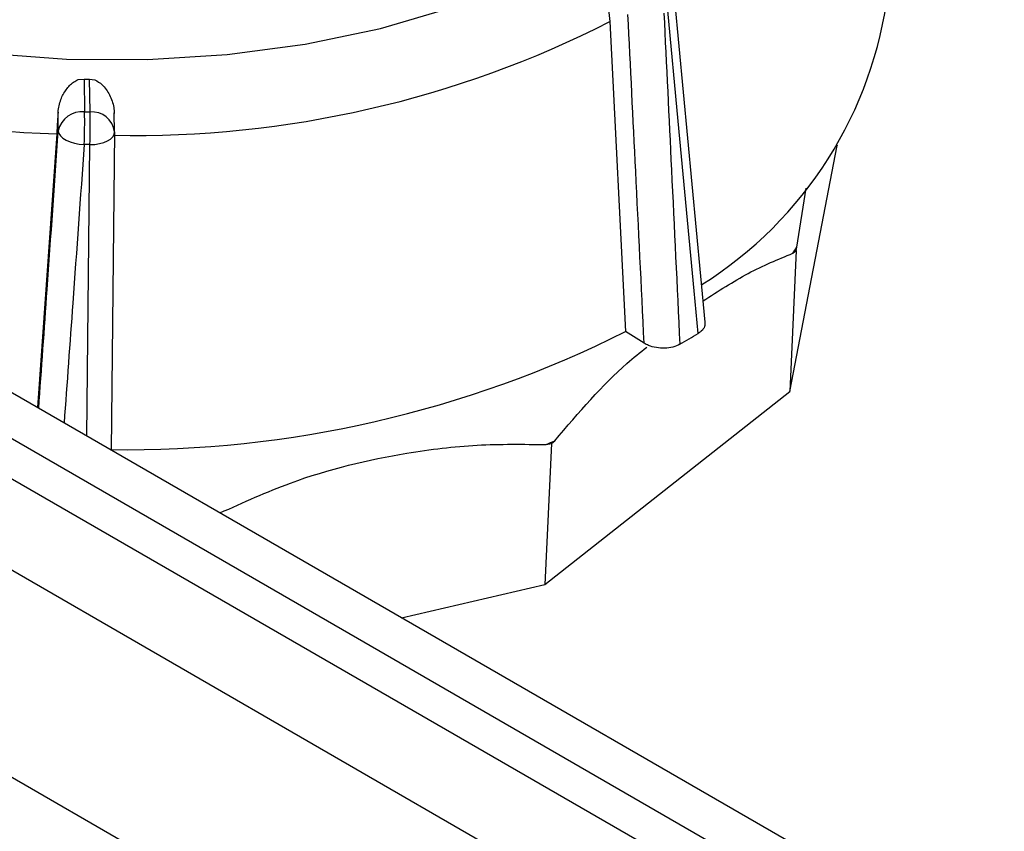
# Model space of a CAD drawing. Header units: millimetres. Extents: x 0 to 420, y 0 to 297.
# Tile 29 of 78: x 131 to 135, y 130 to 133. Entities that reach past the tile are written whole.
import ezdxf

# ---------------------------------------------------------------- set-up
doc = ezdxf.new("R2010")
doc.units = ezdxf.units.MM

msp = doc.modelspace()

# ---------------------------------------------------------------- linework, layer by layer
at = {"color": 7, "linetype": 'Continuous', "lineweight": 25}
for p, q in [((159.546, 115.0001), (120.4315, 137.5805)), ((159.5508, 114.8393), (120.3205, 137.4865)), ((159.546, 115.1818), (121.6441, 137.0621)), ((120.7024, 136.9067), (159.169, 114.7004)), ((159.169, 113.8838), (120.7024, 136.0901)), ((133.7209, 131.9464), (133.6011, 133.2165)), ((133.3453, 133.131), (133.4076, 131.9093)), ((131.2491, 132.9025), (131.2728, 132.9046)), ((131.2728, 132.9046), (131.2748, 132.7753)), ((131.2966, 132.7749), (131.2945, 132.9042)), ((131.2945, 132.9042), (131.3155, 132.902)), ((131.1713, 132.7003), (131.1702, 132.7744)), ((131.3929, 132.6971), (131.3917, 132.7719)), ((131.3929, 132.6952), (131.3793, 131.4421)), ((131.3929, 132.6971), (131.3929, 132.6952)), ((131.165, 132.6886), (131.089, 131.6097)), ((134.0542, 131.6726), (134.2414, 132.6426)), ((134.2415, 132.6438), (134.2414, 132.6426)), ((134.0826, 132.2417), (134.1198, 132.4745)), ((134.0801, 132.2284), (134.0826, 132.2417)), ((134.0801, 132.2284), (134.0542, 131.6726)), ((134.0668, 132.218), (134.0801, 132.2284)), ((133.4807, 131.8636), (133.4076, 131.9093)), ((133.0892, 130.9131), (134.0542, 131.6726)), ((133.1151, 131.4689), (133.0892, 130.9131)), ((133.0947, 131.4641), (133.1151, 131.4689)), ((133.1151, 131.4689), (133.1283, 131.4793)), ((132.5238, 130.7814), (133.0892, 130.9131))]:
    msp.add_line(p, q, dxfattribs=at)
at = {"color": 8, "linetype": 'Continuous', "lineweight": 25}
msp.add_line((131.2834, 131.4975), (131.2959, 132.6462), dxfattribs=at)
at = {"color": 7, "linetype": 'Continuous', "lineweight": 25, "flags": 128}
for points in [[(130.8866, 133.0072), (131.2042, 132.9835), (131.5225, 132.9814), (131.8374, 133.0011), (132.1449, 133.0421), (132.4414, 133.1042), (132.7229, 133.1863)], [(133.6937, 131.902), (133.6779, 132.0694), (133.6148, 132.7386), (133.5738, 133.1744)], [(131.1713, 132.7003), (131.1736, 132.6906), (131.1797, 132.681), (131.1893, 132.6721), (131.2021, 132.664), (131.2175, 132.6572), (131.235, 132.6519), (131.2539, 132.6483), (131.2735, 132.6465)], [(131.2959, 132.6462), (131.3151, 132.6472), (131.3335, 132.6501), (131.3503, 132.6547), (131.365, 132.6608), (131.377, 132.6682), (131.3859, 132.6766), (131.3912, 132.6857), (131.3929, 132.6952)]]:
    msp.add_lwpolyline(points, dxfattribs=at)
at = {"color": 7, "linetype": 'Continuous', "lineweight": 25}
for centre, radius, start, end in [((132.8609, 133.4434), 1.5927, 302.1403, 353.0997), ((131.3032, 137.0544), 4.3681, 241.1425, 268.1864), ((131.4727, 136.8153), 4.1329, 268.868, 296.9425), ((131.362, 138.0825), 5.1787, 269.0124, 269.2531), ((131.2641, 132.6812), 0.0947, 83.476, 168.3637), ((129.13, 132.7332), 2.1453, 357.6839, 1.1228), ((129.4121, 132.7208), 1.8853, 357.7333, 1.6462), ((132.8164, 133.0682), 1.5121, 325.7852, 326.8679), ((131.4365, 135.8496), 4.4058, 269.2344, 296.576), ((132.108, 134.507), 3.0497, 299.7482, 301.33), ((131.7675, 134.4505), 3.268, 293.961, 294.6087)]:
    msp.add_arc(centre, radius, start, end, dxfattribs=at)
at = {"color": 8, "linetype": 'Continuous', "lineweight": 25}
msp.add_arc((131.3035, 132.685), 0.0902, 7.7029, 94.4076, dxfattribs=at)
at = {"color": 7, "linetype": 'Continuous', "lineweight": 25}
for points, knots in [([(133.3296, 133.2132), (133.3329, 133.2019), (133.3412, 133.1738), (133.3438, 133.147), (133.3453, 133.131)], [0, 0, 0, 0, 0.402687, 1, 1, 1, 1]), ([(133.5583, 133.165), (133.5683, 132.9592), (133.5894, 132.5238), (133.6102, 132.0887), (133.6212, 131.8593)], [0, 0, 0, 0, 0.472802, 1, 1, 1, 1]), ([(133.4807, 131.8636), (133.4696, 132.0897), (133.4484, 132.5213), (133.4269, 132.9531), (133.4166, 133.1588)], [0, 0, 0, 0, 0.523721, 1, 1, 1, 1]), ([(131.1702, 132.7744), (131.1729, 132.7914), (131.178, 132.8231), (131.2014, 132.8632), (131.2248, 132.8899), (131.2431, 132.8994), (131.2491, 132.9025)], [0, 0, 0, 0, 0.321823, 0.602978, 0.870459, 1, 1, 1, 1]), ([(131.3155, 132.902), (131.3254, 132.896), (131.3497, 132.8814), (131.3749, 132.8426), (131.39, 132.8023), (131.3913, 132.7772), (131.3917, 132.7692)], [0, 0, 0, 0, 0.216725, 0.529297, 0.850996, 1, 1, 1, 1]), ([(131.1702, 132.7744), (131.1695, 132.7622), (131.1679, 132.7322), (131.1661, 132.7048), (131.165, 132.6886)], [0, 0, 0, 0, 0.4086422, 1, 1, 1, 1]), ([(131.2748, 132.7753), (131.2781, 132.7752), (131.2854, 132.7751), (131.2926, 132.775), (131.2966, 132.7749)], [0, 0, 0, 0, 0.450584, 1, 1, 1, 1]), ([(131.2959, 132.6462), (131.2918, 132.6463), (131.2843, 132.6464), (131.2769, 132.6465), (131.2735, 132.6465)], [0, 0, 0, 0, 0.549416, 1, 1, 1, 1]), ([(133.7129, 132.0304), (133.7725, 132.0689), (133.8932, 132.1469), (134.0085, 132.1941), (134.0668, 132.218)], [0, 0, 0, 0, 0.49396, 1, 1, 1, 1]), ([(133.72, 131.9463), (133.7201, 131.9407), (133.7204, 131.9282), (133.7093, 131.9129), (133.6979, 131.905), (133.6937, 131.902)], [0, 0, 0, 0, 0.3427835, 0.7567178, 1, 1, 1, 1]), ([(133.1283, 131.4793), (133.2227, 131.5898), (133.3425, 131.73), (133.4645, 131.8272), (133.4905, 131.8478)], [0, 0, 0, 0, 0.78747, 1, 1, 1, 1]), ([(133.6212, 131.8593), (133.6125, 131.8552), (133.5951, 131.8472), (133.562, 131.8428), (133.5283, 131.8451), (133.5002, 131.8528), (133.4862, 131.8606), (133.4807, 131.8636)], [0, 0, 0, 0, 0.21453, 0.429048, 0.644047, 0.860723, 1, 1, 1, 1]), ([(131.8082, 131.1945), (131.9007, 131.2362), (132.1429, 131.3455), (132.4877, 131.4272), (132.8248, 131.4678), (133.0043, 131.4654), (133.0947, 131.4641)], [0, 0, 0, 0, 0.216449, 0.567161, 0.782081, 1, 1, 1, 1])]:
    msp.add_open_spline(points, degree=3, knots=knots, dxfattribs=at)
at = {"color": 8, "linetype": 'Continuous', "lineweight": 25}
for points, knots in [([(131.0942, 131.6067), (131.1053, 131.763), (131.131, 132.1274), (131.1567, 132.4921), (131.1713, 132.7003)], [0, 0, 0, 0, 0.42889, 1, 1, 1, 1]), ([(131.2735, 132.6465), (131.2584, 132.4383), (131.232, 132.0724), (131.2055, 131.7066), (131.1941, 131.549)], [0, 0, 0, 0, 0.569072, 1, 1, 1, 1])]:
    msp.add_open_spline(points, degree=3, knots=knots, dxfattribs=at)

doc.saveas('drawing.dxf')
